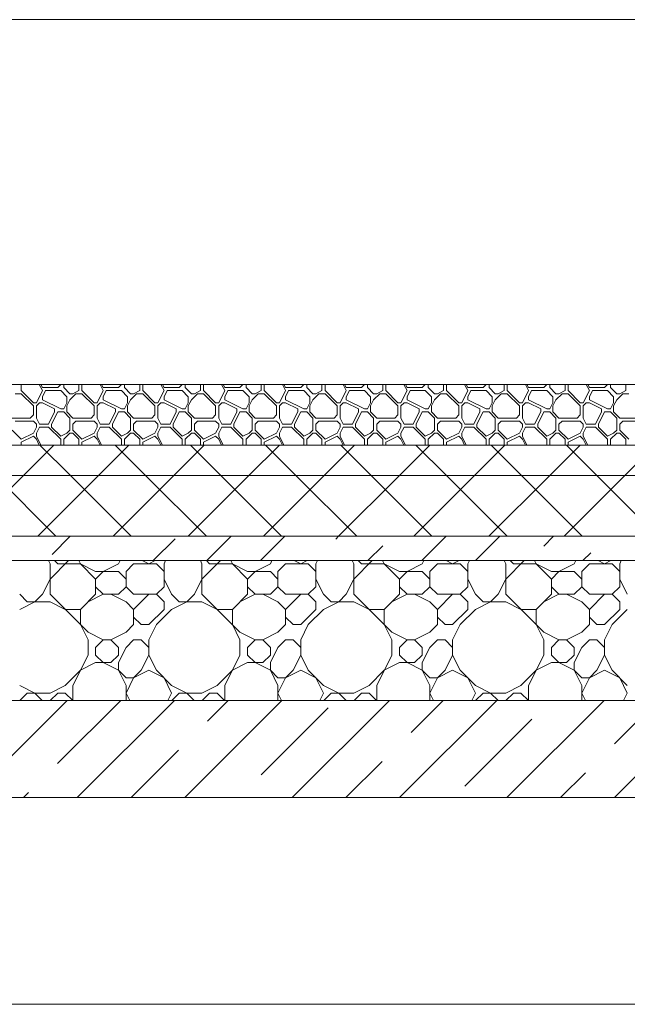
# Model space of a CAD drawing. Header units: millimetres. Extents: x 53645 to 137188, y 78097 to 135542.
# Tile 110 of 256: x 71644 to 72644, y 109260 to 110880. Entities that reach past the tile are written whole.
import ezdxf

# ---------------------------------------------------------------- set-up
doc = ezdxf.new("R2010")
doc.units = ezdxf.units.MM
for name, color, linetype, lineweight in [('hatch', 7, 'Continuous', 5), ('mark', 4, 'Continuous', 15), ('Wall2', 40, 'Continuous', 5)]:
    doc.layers.add(name, color=color, linetype=linetype, lineweight=lineweight)

msp = doc.modelspace()

# ---------------------------------------------------------------- linework, layer by layer
at = {"layer": 'hatch', "color": 251, "ltscale": 100}
for points in [[(71647, 110269.6), (71647, 110280)], [(71682, 110269.6), (71676.8, 110280)], [(71682, 110274.6), (71679.3, 110280)], [(71682, 110274.6), (71707, 110274.6)], [(71707, 110274.6), (71712, 110279.6)], [(71712, 110279.6), (71712, 110280)], [(71717, 110274.6), (71717, 110280)], [(71727, 110264.6), (71717, 110274.6)], [(71742, 110269.6), (71742, 110280)], [(71747, 110269.6), (71747, 110280)], [(71782, 110269.6), (71776.8, 110280)], [(71782, 110274.6), (71779.3, 110280)], [(71782, 110274.6), (71807, 110274.6)], [(71807, 110274.6), (71812, 110279.6)], [(71812, 110279.6), (71812, 110280)], [(71817, 110274.6), (71817, 110280)], [(71827, 110264.6), (71817, 110274.6)], [(71842, 110269.6), (71842, 110280)], [(71847, 110269.6), (71847, 110280)], [(71882, 110269.6), (71876.8, 110280)], [(71882, 110274.6), (71879.3, 110280)], [(71882, 110274.6), (71907, 110274.6)], [(71907, 110274.6), (71912, 110279.6)], [(71912, 110279.6), (71912, 110280)], [(71917, 110274.6), (71917, 110280)], [(71927, 110264.6), (71917, 110274.6)], [(71942, 110269.6), (71942, 110280)], [(71947, 110269.6), (71947, 110280)], [(71982, 110269.6), (71976.8, 110280)], [(71982, 110274.6), (71979.3, 110280)], [(71982, 110274.6), (72007, 110274.6)], [(72007, 110274.6), (72012, 110279.6)], [(72012, 110279.6), (72012, 110280)], [(72017, 110274.6), (72017, 110280)], [(72027, 110264.6), (72017, 110274.6)], [(72042, 110269.6), (72042, 110280)], [(72047, 110269.6), (72047, 110280)], [(72082, 110269.6), (72076.8, 110280)], [(72082, 110274.6), (72079.3, 110280)], [(72082, 110274.6), (72107, 110274.6)], [(72107, 110274.6), (72112, 110279.6)], [(72112, 110279.6), (72112, 110280)], [(72117, 110274.6), (72117, 110280)], [(72127, 110264.6), (72117, 110274.6)], [(72142, 110269.6), (72142, 110280)], [(72147, 110269.6), (72147, 110280)], [(72182, 110269.6), (72176.8, 110280)], [(72182, 110274.6), (72179.3, 110280)], [(72182, 110274.6), (72207, 110274.6)], [(72207, 110274.6), (72212, 110279.6)], [(72212, 110279.6), (72212, 110280)], [(72217, 110274.6), (72217, 110280)], [(72227, 110264.6), (72217, 110274.6)], [(72242, 110269.6), (72242, 110280)], [(72247, 110269.6), (72247, 110280)], [(72282, 110269.6), (72276.8, 110280)], [(72282, 110274.6), (72279.3, 110280)], [(72282, 110274.6), (72307, 110274.6)], [(72307, 110274.6), (72312, 110279.6)], [(72312, 110279.6), (72312, 110280)], [(72317, 110274.6), (72317, 110280)], [(72327, 110264.6), (72317, 110274.6)], [(72342, 110269.6), (72342, 110280)], [(72347, 110269.6), (72347, 110280)], [(72382, 110269.6), (72376.8, 110280)], [(72382, 110274.6), (72379.3, 110280)], [(72382, 110274.6), (72407, 110274.6)], [(72407, 110274.6), (72412, 110279.6)], [(72412, 110279.6), (72412, 110280)], [(72417, 110274.6), (72417, 110280)], [(72427, 110264.6), (72417, 110274.6)], [(72442, 110269.6), (72442, 110280)], [(72447, 110269.6), (72447, 110280)], [(72482, 110269.6), (72476.8, 110280)], [(72482, 110274.6), (72479.3, 110280)], [(72482, 110274.6), (72507, 110274.6)], [(72507, 110274.6), (72512, 110279.6)], [(72512, 110279.6), (72512, 110280)], [(72517, 110274.6), (72517, 110280)], [(72527, 110264.6), (72517, 110274.6)], [(72542, 110269.6), (72542, 110280)], [(72547, 110269.6), (72547, 110280)], [(72582, 110269.6), (72576.8, 110280)], [(72582, 110274.6), (72579.3, 110280)], [(72582, 110274.6), (72607, 110274.6)], [(72607, 110274.6), (72612, 110279.6)], [(72612, 110279.6), (72612, 110280)], [(72617, 110274.6), (72617, 110280)], [(72627, 110264.6), (72617, 110274.6)], [(72642, 110269.6), (72642, 110280)], [(71637, 110264.6), (71647, 110264.6)], [(71667, 110249.6), (71647, 110269.6)], [(71667, 110244.6), (71647, 110264.6)], [(71672, 110249.6), (71682, 110269.6)], [(71682, 110259.6), (71687, 110269.6)], [(71682, 110254.6), (71682, 110259.6)], [(71687, 110269.6), (71712, 110269.6)], [(71722, 110259.6), (71712, 110269.6)], [(71722, 110249.6), (71722, 110259.6)], [(71727, 110264.6), (71732, 110264.6)], [(71727, 110254.6), (71737, 110264.6)], [(71732, 110264.6), (71742, 110269.6)], [(71737, 110264.6), (71747, 110264.6)], [(71767, 110249.6), (71747, 110269.6)], [(71767, 110244.6), (71747, 110264.6)], [(71772, 110249.6), (71782, 110269.6)], [(71782, 110259.6), (71787, 110269.6)], [(71782, 110254.6), (71782, 110259.6)], [(71787, 110269.6), (71812, 110269.6)], [(71822, 110259.6), (71812, 110269.6)], [(71822, 110249.6), (71822, 110259.6)], [(71827, 110264.6), (71832, 110264.6)], [(71827, 110254.6), (71837, 110264.6)], [(71832, 110264.6), (71842, 110269.6)], [(71837, 110264.6), (71847, 110264.6)], [(71867, 110249.6), (71847, 110269.6)], [(71867, 110244.6), (71847, 110264.6)], [(71872, 110249.6), (71882, 110269.6)], [(71882, 110259.6), (71887, 110269.6)], [(71882, 110254.6), (71882, 110259.6)], [(71887, 110269.6), (71912, 110269.6)], [(71922, 110259.6), (71912, 110269.6)], [(71922, 110249.6), (71922, 110259.6)], [(71927, 110264.6), (71932, 110264.6)], [(71927, 110254.6), (71937, 110264.6)], [(71932, 110264.6), (71942, 110269.6)], [(71937, 110264.6), (71947, 110264.6)], [(71967, 110249.6), (71947, 110269.6)], [(71967, 110244.6), (71947, 110264.6)], [(71972, 110249.6), (71982, 110269.6)], [(71982, 110259.6), (71987, 110269.6)], [(71982, 110254.6), (71982, 110259.6)], [(71987, 110269.6), (72012, 110269.6)], [(72022, 110259.6), (72012, 110269.6)], [(72022, 110249.6), (72022, 110259.6)], [(72027, 110264.6), (72032, 110264.6)], [(72027, 110254.6), (72037, 110264.6)], [(72032, 110264.6), (72042, 110269.6)], [(72037, 110264.6), (72047, 110264.6)], [(72067, 110249.6), (72047, 110269.6)], [(72067, 110244.6), (72047, 110264.6)], [(72072, 110249.6), (72082, 110269.6)], [(72082, 110259.6), (72087, 110269.6)], [(72082, 110254.6), (72082, 110259.6)], [(72087, 110269.6), (72112, 110269.6)], [(72122, 110259.6), (72112, 110269.6)], [(72122, 110249.6), (72122, 110259.6)], [(72127, 110264.6), (72132, 110264.6)], [(72127, 110254.6), (72137, 110264.6)], [(72132, 110264.6), (72142, 110269.6)], [(72137, 110264.6), (72147, 110264.6)], [(72167, 110249.6), (72147, 110269.6)], [(72167, 110244.6), (72147, 110264.6)], [(72172, 110249.6), (72182, 110269.6)], [(72182, 110259.6), (72187, 110269.6)], [(72182, 110254.6), (72182, 110259.6)], [(72187, 110269.6), (72212, 110269.6)], [(72222, 110259.6), (72212, 110269.6)], [(72222, 110249.6), (72222, 110259.6)], [(72227, 110264.6), (72232, 110264.6)], [(72227, 110254.6), (72237, 110264.6)], [(72232, 110264.6), (72242, 110269.6)], [(72237, 110264.6), (72247, 110264.6)], [(72267, 110249.6), (72247, 110269.6)], [(72267, 110244.6), (72247, 110264.6)], [(72272, 110249.6), (72282, 110269.6)], [(72282, 110259.6), (72287, 110269.6)], [(72282, 110254.6), (72282, 110259.6)], [(72287, 110269.6), (72312, 110269.6)], [(72322, 110259.6), (72312, 110269.6)], [(72322, 110249.6), (72322, 110259.6)], [(72327, 110264.6), (72332, 110264.6)], [(72327, 110254.6), (72337, 110264.6)], [(72332, 110264.6), (72342, 110269.6)], [(72337, 110264.6), (72347, 110264.6)], [(72367, 110249.6), (72347, 110269.6)], [(72367, 110244.6), (72347, 110264.6)], [(72372, 110249.6), (72382, 110269.6)], [(72382, 110259.6), (72387, 110269.6)], [(72382, 110254.6), (72382, 110259.6)], [(72387, 110269.6), (72412, 110269.6)], [(72422, 110259.6), (72412, 110269.6)], [(72422, 110249.6), (72422, 110259.6)], [(72427, 110264.6), (72432, 110264.6)], [(72427, 110254.6), (72437, 110264.6)], [(72432, 110264.6), (72442, 110269.6)], [(72437, 110264.6), (72447, 110264.6)], [(72467, 110249.6), (72447, 110269.6)], [(72467, 110244.6), (72447, 110264.6)], [(72472, 110249.6), (72482, 110269.6)], [(72482, 110259.6), (72487, 110269.6)], [(72482, 110254.6), (72482, 110259.6)], [(72487, 110269.6), (72512, 110269.6)], [(72522, 110259.6), (72512, 110269.6)], [(72522, 110249.6), (72522, 110259.6)], [(72527, 110264.6), (72532, 110264.6)], [(72527, 110254.6), (72537, 110264.6)], [(72532, 110264.6), (72542, 110269.6)], [(72537, 110264.6), (72547, 110264.6)], [(72567, 110249.6), (72547, 110269.6)], [(72567, 110244.6), (72547, 110264.6)], [(72572, 110249.6), (72582, 110269.6)], [(72582, 110259.6), (72587, 110269.6)], [(72582, 110254.6), (72582, 110259.6)], [(72587, 110269.6), (72612, 110269.6)], [(72622, 110259.6), (72612, 110269.6)], [(72622, 110249.6), (72622, 110259.6)], [(72627, 110264.6), (72632, 110264.6)], [(72627, 110254.6), (72637, 110264.6)], [(72632, 110264.6), (72642, 110269.6)], [(72637, 110264.6), (72647, 110264.6)], [(71667, 110249.6), (71672, 110249.6)], [(71667, 110229.6), (71667, 110244.6)], [(71672, 110244.6), (71677, 110249.6)], [(71672, 110224.6), (71672, 110244.6)], [(71677, 110249.6), (71682, 110249.6)], [(71712, 110239.6), (71682, 110254.6)], [(71702, 110239.6), (71682, 110249.6)], [(71717, 110239.6), (71722, 110249.6)], [(71717, 110239.6), (71722, 110249.6)], [(71722, 110244.6), (71727, 110254.6)], [(71722, 110234.6), (71722, 110244.6)], [(71767, 110249.6), (71772, 110249.6)], [(71767, 110229.6), (71767, 110244.6)], [(71772, 110244.6), (71777, 110249.6)], [(71772, 110224.6), (71772, 110244.6)], [(71777, 110249.6), (71782, 110249.6)], [(71812, 110239.6), (71782, 110254.6)], [(71802, 110239.6), (71782, 110249.6)], [(71817, 110239.6), (71822, 110249.6)], [(71817, 110239.6), (71822, 110249.6)], [(71822, 110244.6), (71827, 110254.6)], [(71822, 110234.6), (71822, 110244.6)], [(71867, 110249.6), (71872, 110249.6)], [(71867, 110229.6), (71867, 110244.6)], [(71872, 110244.6), (71877, 110249.6)], [(71872, 110224.6), (71872, 110244.6)], [(71877, 110249.6), (71882, 110249.6)], [(71912, 110239.6), (71882, 110254.6)], [(71902, 110239.6), (71882, 110249.6)], [(71917, 110239.6), (71922, 110249.6)], [(71917, 110239.6), (71922, 110249.6)], [(71922, 110244.6), (71927, 110254.6)], [(71922, 110234.6), (71922, 110244.6)], [(71967, 110249.6), (71972, 110249.6)], [(71967, 110229.6), (71967, 110244.6)], [(71972, 110244.6), (71977, 110249.6)], [(71972, 110224.6), (71972, 110244.6)], [(71977, 110249.6), (71982, 110249.6)], [(72012, 110239.6), (71982, 110254.6)], [(72002, 110239.6), (71982, 110249.6)], [(72017, 110239.6), (72022, 110249.6)], [(72017, 110239.6), (72022, 110249.6)], [(72022, 110244.6), (72027, 110254.6)], [(72022, 110234.6), (72022, 110244.6)], [(72067, 110249.6), (72072, 110249.6)], [(72067, 110229.6), (72067, 110244.6)], [(72072, 110244.6), (72077, 110249.6)], [(72072, 110224.6), (72072, 110244.6)], [(72077, 110249.6), (72082, 110249.6)], [(72112, 110239.6), (72082, 110254.6)], [(72102, 110239.6), (72082, 110249.6)], [(72117, 110239.6), (72122, 110249.6)], [(72117, 110239.6), (72122, 110249.6)], [(72122, 110244.6), (72127, 110254.6)], [(72122, 110234.6), (72122, 110244.6)], [(72167, 110249.6), (72172, 110249.6)], [(72167, 110229.6), (72167, 110244.6)], [(72172, 110244.6), (72177, 110249.6)], [(72172, 110224.6), (72172, 110244.6)], [(72177, 110249.6), (72182, 110249.6)], [(72212, 110239.6), (72182, 110254.6)], [(72202, 110239.6), (72182, 110249.6)], [(72217, 110239.6), (72222, 110249.6)], [(72217, 110239.6), (72222, 110249.6)], [(72222, 110244.6), (72227, 110254.6)], [(72222, 110234.6), (72222, 110244.6)], [(72267, 110249.6), (72272, 110249.6)], [(72267, 110229.6), (72267, 110244.6)], [(72272, 110244.6), (72277, 110249.6)], [(72272, 110224.6), (72272, 110244.6)], [(72277, 110249.6), (72282, 110249.6)], [(72312, 110239.6), (72282, 110254.6)], [(72302, 110239.6), (72282, 110249.6)], [(72317, 110239.6), (72322, 110249.6)], [(72317, 110239.6), (72322, 110249.6)], [(72322, 110244.6), (72327, 110254.6)], [(72322, 110234.6), (72322, 110244.6)], [(72367, 110249.6), (72372, 110249.6)], [(72367, 110229.6), (72367, 110244.6)], [(72372, 110244.6), (72377, 110249.6)], [(72372, 110224.6), (72372, 110244.6)], [(72377, 110249.6), (72382, 110249.6)], [(72412, 110239.6), (72382, 110254.6)], [(72402, 110239.6), (72382, 110249.6)], [(72417, 110239.6), (72422, 110249.6)], [(72417, 110239.6), (72422, 110249.6)], [(72422, 110244.6), (72427, 110254.6)], [(72422, 110234.6), (72422, 110244.6)], [(72467, 110249.6), (72472, 110249.6)], [(72467, 110229.6), (72467, 110244.6)], [(72472, 110244.6), (72477, 110249.6)], [(72472, 110224.6), (72472, 110244.6)], [(72477, 110249.6), (72482, 110249.6)], [(72512, 110239.6), (72482, 110254.6)], [(72502, 110239.6), (72482, 110249.6)], [(72517, 110239.6), (72522, 110249.6)], [(72517, 110239.6), (72522, 110249.6)], [(72522, 110244.6), (72527, 110254.6)], [(72522, 110234.6), (72522, 110244.6)], [(72567, 110249.6), (72572, 110249.6)], [(72567, 110229.6), (72567, 110244.6)], [(72572, 110244.6), (72577, 110249.6)], [(72572, 110224.6), (72572, 110244.6)], [(72577, 110249.6), (72582, 110249.6)], [(72612, 110239.6), (72582, 110254.6)], [(72602, 110239.6), (72582, 110249.6)], [(72617, 110239.6), (72622, 110249.6)], [(72617, 110239.6), (72622, 110249.6)], [(72622, 110244.6), (72627, 110254.6)], [(72622, 110234.6), (72622, 110244.6)], [(71662, 110224.6), (71667, 110229.6)], [(71692, 110214.6), (71702, 110234.6)], [(71697, 110214.6), (71707, 110234.6)], [(71702, 110234.6), (71702, 110239.6)], [(71707, 110234.6), (71717, 110234.6)], [(71712, 110239.6), (71717, 110239.6)], [(71727, 110224.6), (71717, 110234.6)], [(71732, 110224.6), (71722, 110234.6)], [(71762, 110224.6), (71767, 110229.6)], [(71792, 110214.6), (71802, 110234.6)], [(71797, 110214.6), (71807, 110234.6)], [(71802, 110234.6), (71802, 110239.6)], [(71807, 110234.6), (71817, 110234.6)], [(71812, 110239.6), (71817, 110239.6)], [(71827, 110224.6), (71817, 110234.6)], [(71832, 110224.6), (71822, 110234.6)], [(71862, 110224.6), (71867, 110229.6)], [(71892, 110214.6), (71902, 110234.6)], [(71897, 110214.6), (71907, 110234.6)], [(71902, 110234.6), (71902, 110239.6)], [(71907, 110234.6), (71917, 110234.6)], [(71912, 110239.6), (71917, 110239.6)], [(71927, 110224.6), (71917, 110234.6)], [(71932, 110224.6), (71922, 110234.6)], [(71962, 110224.6), (71967, 110229.6)], [(71992, 110214.6), (72002, 110234.6)], [(71997, 110214.6), (72007, 110234.6)], [(72002, 110234.6), (72002, 110239.6)], [(72007, 110234.6), (72017, 110234.6)], [(72012, 110239.6), (72017, 110239.6)], [(72027, 110224.6), (72017, 110234.6)], [(72032, 110224.6), (72022, 110234.6)], [(72062, 110224.6), (72067, 110229.6)], [(72092, 110214.6), (72102, 110234.6)], [(72097, 110214.6), (72107, 110234.6)], [(72102, 110234.6), (72102, 110239.6)], [(72107, 110234.6), (72117, 110234.6)], [(72112, 110239.6), (72117, 110239.6)], [(72127, 110224.6), (72117, 110234.6)], [(72132, 110224.6), (72122, 110234.6)], [(72162, 110224.6), (72167, 110229.6)], [(72192, 110214.6), (72202, 110234.6)], [(72197, 110214.6), (72207, 110234.6)], [(72202, 110234.6), (72202, 110239.6)], [(72207, 110234.6), (72217, 110234.6)], [(72212, 110239.6), (72217, 110239.6)], [(72227, 110224.6), (72217, 110234.6)], [(72232, 110224.6), (72222, 110234.6)], [(72262, 110224.6), (72267, 110229.6)], [(72292, 110214.6), (72302, 110234.6)], [(72297, 110214.6), (72307, 110234.6)], [(72302, 110234.6), (72302, 110239.6)], [(72307, 110234.6), (72317, 110234.6)], [(72312, 110239.6), (72317, 110239.6)], [(72327, 110224.6), (72317, 110234.6)], [(72332, 110224.6), (72322, 110234.6)], [(72362, 110224.6), (72367, 110229.6)], [(72392, 110214.6), (72402, 110234.6)], [(72397, 110214.6), (72407, 110234.6)], [(72402, 110234.6), (72402, 110239.6)], [(72407, 110234.6), (72417, 110234.6)], [(72412, 110239.6), (72417, 110239.6)], [(72427, 110224.6), (72417, 110234.6)], [(72432, 110224.6), (72422, 110234.6)], [(72462, 110224.6), (72467, 110229.6)], [(72492, 110214.6), (72502, 110234.6)], [(72497, 110214.6), (72507, 110234.6)], [(72502, 110234.6), (72502, 110239.6)], [(72507, 110234.6), (72517, 110234.6)], [(72512, 110239.6), (72517, 110239.6)], [(72527, 110224.6), (72517, 110234.6)], [(72532, 110224.6), (72522, 110234.6)], [(72562, 110224.6), (72567, 110229.6)], [(72592, 110214.6), (72602, 110234.6)], [(72597, 110214.6), (72607, 110234.6)], [(72602, 110234.6), (72602, 110239.6)], [(72607, 110234.6), (72617, 110234.6)], [(72612, 110239.6), (72617, 110239.6)], [(72627, 110224.6), (72617, 110234.6)], [(72632, 110224.6), (72622, 110234.6)], [(71632, 110224.6), (71662, 110224.6)], [(71637, 110219.6), (71667, 110219.6)], [(71672, 110214.6), (71667, 110219.6)], [(71667, 110199.6), (71672, 110209.6)], [(71677, 110214.6), (71672, 110224.6)], [(71672, 110209.6), (71672, 110214.6)], [(71672, 110199.6), (71677, 110209.6)], [(71677, 110214.6), (71692, 110214.6)], [(71677, 110209.6), (71692, 110209.6)], [(71712, 110189.6), (71692, 110209.6)], [(71697, 110209.6), (71697, 110214.6)], [(71712, 110194.6), (71697, 110209.6)], [(71727, 110204.6), (71727, 110224.6)], [(71732, 110224.6), (71762, 110224.6)], [(71732, 110214.6), (71737, 110219.6)], [(71732, 110204.6), (71732, 110214.6)], [(71737, 110219.6), (71767, 110219.6)], [(71772, 110214.6), (71767, 110219.6)], [(71767, 110199.6), (71772, 110209.6)], [(71777, 110214.6), (71772, 110224.6)], [(71772, 110209.6), (71772, 110214.6)], [(71772, 110199.6), (71777, 110209.6)], [(71777, 110214.6), (71792, 110214.6)], [(71777, 110209.6), (71792, 110209.6)], [(71812, 110189.6), (71792, 110209.6)], [(71797, 110209.6), (71797, 110214.6)], [(71812, 110194.6), (71797, 110209.6)], [(71827, 110204.6), (71827, 110224.6)], [(71832, 110224.6), (71862, 110224.6)], [(71832, 110214.6), (71837, 110219.6)], [(71832, 110204.6), (71832, 110214.6)], [(71837, 110219.6), (71867, 110219.6)], [(71872, 110214.6), (71867, 110219.6)], [(71867, 110199.6), (71872, 110209.6)], [(71877, 110214.6), (71872, 110224.6)], [(71872, 110209.6), (71872, 110214.6)], [(71872, 110199.6), (71877, 110209.6)], [(71877, 110214.6), (71892, 110214.6)], [(71877, 110209.6), (71892, 110209.6)], [(71912, 110189.6), (71892, 110209.6)], [(71897, 110209.6), (71897, 110214.6)], [(71912, 110194.6), (71897, 110209.6)], [(71927, 110204.6), (71927, 110224.6)], [(71932, 110224.6), (71962, 110224.6)], [(71932, 110214.6), (71937, 110219.6)], [(71932, 110204.6), (71932, 110214.6)], [(71937, 110219.6), (71967, 110219.6)], [(71972, 110214.6), (71967, 110219.6)], [(71967, 110199.6), (71972, 110209.6)], [(71977, 110214.6), (71972, 110224.6)], [(71972, 110209.6), (71972, 110214.6)], [(71972, 110199.6), (71977, 110209.6)], [(71977, 110214.6), (71992, 110214.6)], [(71977, 110209.6), (71992, 110209.6)], [(72012, 110189.6), (71992, 110209.6)], [(71997, 110209.6), (71997, 110214.6)], [(72012, 110194.6), (71997, 110209.6)], [(72027, 110204.6), (72027, 110224.6)], [(72032, 110224.6), (72062, 110224.6)], [(72032, 110214.6), (72037, 110219.6)], [(72032, 110204.6), (72032, 110214.6)], [(72037, 110219.6), (72067, 110219.6)], [(72072, 110214.6), (72067, 110219.6)], [(72067, 110199.6), (72072, 110209.6)], [(72077, 110214.6), (72072, 110224.6)], [(72072, 110209.6), (72072, 110214.6)], [(72072, 110199.6), (72077, 110209.6)], [(72077, 110214.6), (72092, 110214.6)], [(72077, 110209.6), (72092, 110209.6)], [(72112, 110189.6), (72092, 110209.6)], [(72097, 110209.6), (72097, 110214.6)], [(72112, 110194.6), (72097, 110209.6)], [(72127, 110204.6), (72127, 110224.6)], [(72132, 110224.6), (72162, 110224.6)], [(72132, 110214.6), (72137, 110219.6)], [(72132, 110204.6), (72132, 110214.6)], [(72137, 110219.6), (72167, 110219.6)], [(72172, 110214.6), (72167, 110219.6)], [(72167, 110199.6), (72172, 110209.6)], [(72177, 110214.6), (72172, 110224.6)], [(72172, 110209.6), (72172, 110214.6)], [(72172, 110199.6), (72177, 110209.6)], [(72177, 110214.6), (72192, 110214.6)], [(72177, 110209.6), (72192, 110209.6)], [(72212, 110189.6), (72192, 110209.6)], [(72197, 110209.6), (72197, 110214.6)], [(72212, 110194.6), (72197, 110209.6)], [(72227, 110204.6), (72227, 110224.6)], [(72232, 110224.6), (72262, 110224.6)], [(72232, 110214.6), (72237, 110219.6)], [(72232, 110204.6), (72232, 110214.6)], [(72237, 110219.6), (72267, 110219.6)], [(72272, 110214.6), (72267, 110219.6)], [(72267, 110199.6), (72272, 110209.6)], [(72277, 110214.6), (72272, 110224.6)], [(72272, 110209.6), (72272, 110214.6)], [(72272, 110199.6), (72277, 110209.6)], [(72277, 110214.6), (72292, 110214.6)], [(72277, 110209.6), (72292, 110209.6)], [(72312, 110189.6), (72292, 110209.6)], [(72297, 110209.6), (72297, 110214.6)], [(72312, 110194.6), (72297, 110209.6)], [(72327, 110204.6), (72327, 110224.6)], [(72332, 110224.6), (72362, 110224.6)], [(72332, 110214.6), (72337, 110219.6)], [(72332, 110204.6), (72332, 110214.6)], [(72337, 110219.6), (72367, 110219.6)], [(72372, 110214.6), (72367, 110219.6)], [(72367, 110199.6), (72372, 110209.6)], [(72377, 110214.6), (72372, 110224.6)], [(72372, 110209.6), (72372, 110214.6)], [(72372, 110199.6), (72377, 110209.6)], [(72377, 110214.6), (72392, 110214.6)], [(72377, 110209.6), (72392, 110209.6)], [(72412, 110189.6), (72392, 110209.6)], [(72397, 110209.6), (72397, 110214.6)], [(72412, 110194.6), (72397, 110209.6)], [(72427, 110204.6), (72427, 110224.6)], [(72432, 110224.6), (72462, 110224.6)], [(72432, 110214.6), (72437, 110219.6)], [(72432, 110204.6), (72432, 110214.6)], [(72437, 110219.6), (72467, 110219.6)], [(72472, 110214.6), (72467, 110219.6)], [(72467, 110199.6), (72472, 110209.6)], [(72477, 110214.6), (72472, 110224.6)], [(72472, 110209.6), (72472, 110214.6)], [(72472, 110199.6), (72477, 110209.6)], [(72477, 110214.6), (72492, 110214.6)], [(72477, 110209.6), (72492, 110209.6)], [(72512, 110189.6), (72492, 110209.6)], [(72497, 110209.6), (72497, 110214.6)], [(72512, 110194.6), (72497, 110209.6)], [(72527, 110204.6), (72527, 110224.6)], [(72532, 110224.6), (72562, 110224.6)], [(72532, 110214.6), (72537, 110219.6)], [(72532, 110204.6), (72532, 110214.6)], [(72537, 110219.6), (72567, 110219.6)], [(72572, 110214.6), (72567, 110219.6)], [(72567, 110199.6), (72572, 110209.6)], [(72577, 110214.6), (72572, 110224.6)], [(72572, 110209.6), (72572, 110214.6)], [(72572, 110199.6), (72577, 110209.6)], [(72577, 110214.6), (72592, 110214.6)], [(72577, 110209.6), (72592, 110209.6)], [(72612, 110189.6), (72592, 110209.6)], [(72597, 110209.6), (72597, 110214.6)], [(72612, 110194.6), (72597, 110209.6)], [(72627, 110204.6), (72627, 110224.6)], [(72632, 110224.6), (72662, 110224.6)], [(72632, 110214.6), (72637, 110219.6)], [(72632, 110204.6), (72632, 110214.6)], [(72637, 110219.6), (72667, 110219.6)], [(71647, 110189.6), (71632, 110204.6)], [(71647, 110189.6), (71667, 110199.6)], [(71647, 110184.6), (71667, 110194.6)], [(71672, 110189.6), (71667, 110194.6)], [(71672, 110194.6), (71672, 110199.6)], [(71679.3, 110180), (71672, 110194.6)], [(71712, 110194.6), (71722, 110199.6)], [(71717, 110189.6), (71727, 110199.6)], [(71722, 110199.6), (71727, 110204.6)], [(71727, 110199.6), (71732, 110199.6)], [(71747, 110189.6), (71732, 110204.6)], [(71742, 110189.6), (71732, 110199.6)], [(71747, 110189.6), (71767, 110199.6)], [(71747, 110184.6), (71767, 110194.6)], [(71772, 110189.6), (71767, 110194.6)], [(71772, 110194.6), (71772, 110199.6)], [(71779.3, 110180), (71772, 110194.6)], [(71812, 110194.6), (71822, 110199.6)], [(71817, 110189.6), (71827, 110199.6)], [(71822, 110199.6), (71827, 110204.6)], [(71827, 110199.6), (71832, 110199.6)], [(71847, 110189.6), (71832, 110204.6)], [(71842, 110189.6), (71832, 110199.6)], [(71847, 110189.6), (71867, 110199.6)], [(71847, 110184.6), (71867, 110194.6)], [(71872, 110189.6), (71867, 110194.6)], [(71872, 110194.6), (71872, 110199.6)], [(71879.3, 110180), (71872, 110194.6)], [(71912, 110194.6), (71922, 110199.6)], [(71917, 110189.6), (71927, 110199.6)], [(71922, 110199.6), (71927, 110204.6)], [(71927, 110199.6), (71932, 110199.6)], [(71947, 110189.6), (71932, 110204.6)], [(71942, 110189.6), (71932, 110199.6)], [(71947, 110189.6), (71967, 110199.6)], [(71947, 110184.6), (71967, 110194.6)], [(71972, 110189.6), (71967, 110194.6)], [(71972, 110194.6), (71972, 110199.6)], [(71979.3, 110180), (71972, 110194.6)], [(72012, 110194.6), (72022, 110199.6)], [(72017, 110189.6), (72027, 110199.6)], [(72022, 110199.6), (72027, 110204.6)], [(72027, 110199.6), (72032, 110199.6)], [(72047, 110189.6), (72032, 110204.6)], [(72042, 110189.6), (72032, 110199.6)], [(72047, 110189.6), (72067, 110199.6)], [(72047, 110184.6), (72067, 110194.6)], [(72072, 110189.6), (72067, 110194.6)], [(72072, 110194.6), (72072, 110199.6)], [(72079.3, 110180), (72072, 110194.6)], [(72112, 110194.6), (72122, 110199.6)], [(72117, 110189.6), (72127, 110199.6)], [(72122, 110199.6), (72127, 110204.6)], [(72127, 110199.6), (72132, 110199.6)], [(72147, 110189.6), (72132, 110204.6)], [(72142, 110189.6), (72132, 110199.6)], [(72147, 110189.6), (72167, 110199.6)], [(72147, 110184.6), (72167, 110194.6)], [(72172, 110189.6), (72167, 110194.6)], [(72172, 110194.6), (72172, 110199.6)], [(72179.3, 110180), (72172, 110194.6)], [(72212, 110194.6), (72222, 110199.6)], [(72217, 110189.6), (72227, 110199.6)], [(72222, 110199.6), (72227, 110204.6)], [(72227, 110199.6), (72232, 110199.6)], [(72247, 110189.6), (72232, 110204.6)], [(72242, 110189.6), (72232, 110199.6)], [(72247, 110189.6), (72267, 110199.6)], [(72247, 110184.6), (72267, 110194.6)], [(72272, 110189.6), (72267, 110194.6)], [(72272, 110194.6), (72272, 110199.6)], [(72279.3, 110180), (72272, 110194.6)], [(72312, 110194.6), (72322, 110199.6)], [(72317, 110189.6), (72327, 110199.6)], [(72322, 110199.6), (72327, 110204.6)], [(72327, 110199.6), (72332, 110199.6)], [(72347, 110189.6), (72332, 110204.6)], [(72342, 110189.6), (72332, 110199.6)], [(72347, 110189.6), (72367, 110199.6)], [(72347, 110184.6), (72367, 110194.6)], [(72372, 110189.6), (72367, 110194.6)], [(72372, 110194.6), (72372, 110199.6)], [(72379.3, 110180), (72372, 110194.6)], [(72412, 110194.6), (72422, 110199.6)], [(72417, 110189.6), (72427, 110199.6)], [(72422, 110199.6), (72427, 110204.6)], [(72427, 110199.6), (72432, 110199.6)], [(72447, 110189.6), (72432, 110204.6)], [(72442, 110189.6), (72432, 110199.6)], [(72447, 110189.6), (72467, 110199.6)], [(72447, 110184.6), (72467, 110194.6)], [(72472, 110189.6), (72467, 110194.6)], [(72472, 110194.6), (72472, 110199.6)], [(72479.3, 110180), (72472, 110194.6)], [(72512, 110194.6), (72522, 110199.6)], [(72517, 110189.6), (72527, 110199.6)], [(72522, 110199.6), (72527, 110204.6)], [(72527, 110199.6), (72532, 110199.6)], [(72547, 110189.6), (72532, 110204.6)], [(72542, 110189.6), (72532, 110199.6)], [(72547, 110189.6), (72567, 110199.6)], [(72547, 110184.6), (72567, 110194.6)], [(72572, 110189.6), (72567, 110194.6)], [(72572, 110194.6), (72572, 110199.6)], [(72579.3, 110180), (72572, 110194.6)], [(72612, 110194.6), (72622, 110199.6)], [(72617, 110189.6), (72627, 110199.6)], [(72622, 110199.6), (72627, 110204.6)], [(72627, 110199.6), (72632, 110199.6)], [(72647, 110189.6), (72632, 110204.6)], [(72642, 110189.6), (72632, 110199.6)], [(74636.5, 110180), (61406.4, 110180)], [(61406.4, 110180), (74636.5, 110180)], [(71647, 110180), (71647, 110184.6)], [(71650.6, 110130), (71700.6, 110180)], [(71676.8, 110180), (71672, 110189.6)], [(71727.9, 110130), (71677.9, 110180)], [(71712, 110180), (71712, 110189.6)], [(71717, 110180), (71717, 110189.6)], [(71742, 110180), (71742, 110189.6)], [(71747, 110180), (71747, 110184.6)], [(71776.8, 110180), (71772, 110189.6)], [(71774.3, 110130), (71824.3, 110180)], [(71851.7, 110130), (71801.7, 110180)], [(71812, 110180), (71812, 110189.6)], [(71817, 110180), (71817, 110189.6)], [(71842, 110180), (71842, 110189.6)], [(71847, 110180), (71847, 110184.6)], [(71876.8, 110180), (71872, 110189.6)], [(71898.1, 110130), (71948.1, 110180)], [(71912, 110180), (71912, 110189.6)], [(71917, 110180), (71917, 110189.6)], [(71975.4, 110130), (71925.4, 110180)], [(71942, 110180), (71942, 110189.6)], [(71947, 110180), (71947, 110184.6)], [(71976.8, 110180), (71972, 110189.6)], [(72012, 110180), (72012, 110189.6)], [(72017, 110180), (72017, 110189.6)], [(72021.8, 110130), (72071.8, 110180)], [(72042, 110180), (72042, 110189.6)], [(72047, 110180), (72047, 110184.6)], [(72099.2, 110130), (72049.2, 110180)], [(72076.8, 110180), (72072, 110189.6)], [(72112, 110180), (72112, 110189.6)], [(72117, 110180), (72117, 110189.6)], [(72142, 110180), (72142, 110189.6)], [(72145.6, 110130), (72195.6, 110180)], [(72147, 110180), (72147, 110184.6)], [(72176.8, 110180), (72172, 110189.6)], [(72222.9, 110130), (72172.9, 110180)], [(72212, 110180), (72212, 110189.6)], [(72217, 110180), (72217, 110189.6)], [(72242, 110180), (72242, 110189.6)], [(72247, 110180), (72247, 110184.6)], [(72269.3, 110130), (72319.3, 110180)], [(72276.8, 110180), (72272, 110189.6)], [(72346.7, 110130), (72296.7, 110180)], [(72312, 110180), (72312, 110189.6)], [(72317, 110180), (72317, 110189.6)], [(72342, 110180), (72342, 110189.6)], [(72347, 110180), (72347, 110184.6)], [(72376.8, 110180), (72372, 110189.6)], [(72393, 110130), (72443, 110180)], [(72412, 110180), (72412, 110189.6)], [(72417, 110180), (72417, 110189.6)], [(72470.4, 110130), (72420.4, 110180)], [(72442, 110180), (72442, 110189.6)], [(72447, 110180), (72447, 110184.6)], [(72476.8, 110180), (72472, 110189.6)], [(72512, 110180), (72512, 110189.6)], [(72516.8, 110130), (72566.8, 110180)], [(72517, 110180), (72517, 110189.6)], [(72542, 110180), (72542, 110189.6)], [(72594.2, 110130), (72544.2, 110180)], [(72547, 110180), (72547, 110184.6)], [(72576.8, 110180), (72572, 110189.6)], [(72612, 110180), (72612, 110189.6)], [(72617, 110180), (72617, 110189.6)], [(72640.5, 110130), (72690.5, 110180)], [(72642, 110180), (72642, 110189.6)], [(74636.5, 110130), (61406.4, 110130)], [(61406.4, 110130), (74636.5, 110130)], [(71550.6, 110030), (71650.6, 110130)], [(71704.2, 110030), (71604.2, 110130)], [(71674.3, 110030), (71774.3, 110130)], [(71827.9, 110030), (71727.9, 110130)], [(71798.1, 110030), (71898.1, 110130)], [(71951.7, 110030), (71851.7, 110130)], [(71921.8, 110030), (72021.8, 110130)], [(72075.4, 110030), (71975.4, 110130)], [(72045.6, 110030), (72145.6, 110130)], [(72199.2, 110030), (72099.2, 110130)], [(72169.3, 110030), (72269.3, 110130)], [(72322.9, 110030), (72222.9, 110130)], [(72293, 110030), (72393, 110130)], [(72446.7, 110030), (72346.7, 110130)], [(72416.8, 110030), (72516.8, 110130)], [(72570.4, 110030), (72470.4, 110130)], [(72540.5, 110030), (72640.5, 110130)], [(72694.2, 110030), (72594.2, 110130)], [(74636.5, 110030), (61406.4, 110030)], [(61406.4, 110030), (74636.5, 110030)], [(71697.7, 110000.3), (71727.4, 110030)], [(71864.1, 109990), (71900.1, 110025.9)], [(71952.5, 109990), (71992.5, 110030)], [(72040.9, 109990), (72080.9, 110030)], [(72164.8, 110025.4), (72169.3, 110030)], [(72217.7, 109990), (72242.1, 110014.4)], [(72306.1, 109990), (72346.1, 110030)], [(72394.5, 109990), (72434.5, 110030)], [(72506.9, 110014), (72522.9, 110030)], [(72571.2, 109990), (72584.2, 110002.9)], [(74636.5, 109990), (61406.4, 109990)], [(61406.4, 109990), (74636.5, 109990)], [(71694.5, 109984.6), (71691.8, 109990)], [(71694.5, 109959.6), (71724.8, 109990)], [(71694.5, 109934.6), (71694.5, 109984.6)], [(71707, 109984.6), (71701.7, 109990)], [(71707, 109984.6), (71744.5, 109984.6)], [(71744.5, 109984.6), (71741.8, 109990)], [(71769.5, 109959.6), (71744.5, 109984.6)], [(71769.5, 109972.1), (71744.5, 109984.6)], [(71782, 109972.1), (71807, 109984.6)], [(71807, 109984.6), (71809.6, 109990)], [(71819.5, 109972.1), (71832, 109984.6)], [(71832, 109984.6), (71869.5, 109984.6)], [(71857, 109984.6), (71846.3, 109990)], [(71857, 109984.6), (71867.6, 109990)], [(71882, 109972.1), (71869.5, 109984.6)], [(71882, 109984.6), (71884.6, 109990)], [(71882, 109947.1), (71882, 109984.6)], [(71944.5, 109984.6), (71941.8, 109990)], [(71944.5, 109959.6), (71974.8, 109990)], [(71944.5, 109934.6), (71944.5, 109984.6)], [(71957, 109984.6), (71951.7, 109990)], [(71957, 109984.6), (71994.5, 109984.6)], [(71994.5, 109984.6), (71991.8, 109990)], [(72019.5, 109959.6), (71994.5, 109984.6)], [(72019.5, 109972.1), (71994.5, 109984.6)], [(72032, 109972.1), (72057, 109984.6)], [(72057, 109984.6), (72059.6, 109990)], [(72069.5, 109972.1), (72082, 109984.6)], [(72082, 109984.6), (72119.5, 109984.6)], [(72107, 109984.6), (72096.3, 109990)], [(72107, 109984.6), (72117.6, 109990)], [(72132, 109972.1), (72119.5, 109984.6)], [(72132, 109984.6), (72134.6, 109990)], [(72132, 109947.1), (72132, 109984.6)], [(72194.5, 109984.6), (72191.8, 109990)], [(72194.5, 109959.6), (72224.8, 109990)], [(72194.5, 109934.6), (72194.5, 109984.6)], [(72207, 109984.6), (72201.7, 109990)], [(72207, 109984.6), (72244.5, 109984.6)], [(72244.5, 109984.6), (72241.8, 109990)], [(72269.5, 109959.6), (72244.5, 109984.6)], [(72269.5, 109972.1), (72244.5, 109984.6)], [(72282, 109972.1), (72307, 109984.6)], [(72307, 109984.6), (72309.6, 109990)], [(72319.5, 109972.1), (72332, 109984.6)], [(72332, 109984.6), (72369.5, 109984.6)], [(72357, 109984.6), (72346.3, 109990)], [(72357, 109984.6), (72367.6, 109990)], [(72382, 109972.1), (72369.5, 109984.6)], [(72382, 109984.6), (72384.6, 109990)], [(72382, 109947.1), (72382, 109984.6)], [(72444.5, 109984.6), (72441.8, 109990)], [(72444.5, 109959.6), (72474.8, 109990)], [(72444.5, 109934.6), (72444.5, 109984.6)], [(72457, 109984.6), (72451.7, 109990)], [(72457, 109984.6), (72494.5, 109984.6)], [(72494.5, 109984.6), (72491.8, 109990)], [(72519.5, 109959.6), (72494.5, 109984.6)], [(72519.5, 109972.1), (72494.5, 109984.6)], [(72532, 109972.1), (72557, 109984.6)], [(72557, 109984.6), (72559.6, 109990)], [(72569.5, 109972.1), (72582, 109984.6)], [(72582, 109984.6), (72619.5, 109984.6)], [(72607, 109984.6), (72596.3, 109990)], [(72607, 109984.6), (72617.6, 109990)], [(72632, 109972.1), (72619.5, 109984.6)], [(72632, 109984.6), (72634.6, 109990)], [(72632, 109947.1), (72632, 109984.6)], [(71769.5, 109972.1), (71807, 109972.1)], [(71769.5, 109959.6), (71782, 109972.1)], [(71819.5, 109959.6), (71807, 109972.1)], [(71819.5, 109947.1), (71819.5, 109972.1)], [(72019.5, 109972.1), (72057, 109972.1)], [(72019.5, 109959.6), (72032, 109972.1)], [(72069.5, 109959.6), (72057, 109972.1)], [(72069.5, 109947.1), (72069.5, 109972.1)], [(72269.5, 109972.1), (72307, 109972.1)], [(72269.5, 109959.6), (72282, 109972.1)], [(72319.5, 109959.6), (72307, 109972.1)], [(72319.5, 109947.1), (72319.5, 109972.1)], [(72519.5, 109972.1), (72557, 109972.1)], [(72519.5, 109959.6), (72532, 109972.1)], [(72569.5, 109959.6), (72557, 109972.1)], [(72569.5, 109947.1), (72569.5, 109972.1)], [(71682, 109934.6), (71694.5, 109959.6)], [(71769.5, 109934.6), (71769.5, 109959.6)], [(71894.5, 109934.6), (71882, 109959.6)], [(71932, 109934.6), (71944.5, 109959.6)], [(72019.5, 109934.6), (72019.5, 109959.6)], [(72144.5, 109934.6), (72132, 109959.6)], [(72182, 109934.6), (72194.5, 109959.6)], [(72269.5, 109934.6), (72269.5, 109959.6)], [(72394.5, 109934.6), (72382, 109959.6)], [(72432, 109934.6), (72444.5, 109959.6)], [(72519.5, 109934.6), (72519.5, 109959.6)], [(72644.5, 109934.6), (72632, 109959.6)], [(71657, 109922.1), (71644.5, 109934.6)], [(71669.5, 109922.1), (71682, 109934.6)], [(71757, 109872.1), (71694.5, 109934.6)], [(71744.5, 109909.6), (71769.5, 109934.6)], [(71757, 109922.1), (71782, 109934.6)], [(71782, 109934.6), (71769.5, 109947.1)], [(71782, 109934.6), (71807, 109934.6)], [(71819.5, 109922.1), (71794.5, 109934.6)], [(71807, 109934.6), (71819.5, 109947.1)], [(71832, 109934.6), (71819.5, 109947.1)], [(71832, 109934.6), (71869.5, 109934.6)], [(71832, 109909.6), (71857, 109934.6)], [(71869.5, 109934.6), (71882, 109947.1)], [(71882, 109922.1), (71869.5, 109934.6)], [(71907, 109922.1), (71894.5, 109934.6)], [(71919.5, 109922.1), (71932, 109934.6)], [(72007, 109872.1), (71944.5, 109934.6)], [(71994.5, 109909.6), (72019.5, 109934.6)], [(72007, 109922.1), (72032, 109934.6)], [(72032, 109934.6), (72019.5, 109947.1)], [(72032, 109934.6), (72057, 109934.6)], [(72069.5, 109922.1), (72044.5, 109934.6)], [(72057, 109934.6), (72069.5, 109947.1)], [(72082, 109934.6), (72069.5, 109947.1)], [(72082, 109934.6), (72119.5, 109934.6)], [(72082, 109909.6), (72107, 109934.6)], [(72119.5, 109934.6), (72132, 109947.1)], [(72132, 109922.1), (72119.5, 109934.6)], [(72157, 109922.1), (72144.5, 109934.6)], [(72169.5, 109922.1), (72182, 109934.6)], [(72257, 109872.1), (72194.5, 109934.6)], [(72244.5, 109909.6), (72269.5, 109934.6)], [(72257, 109922.1), (72282, 109934.6)], [(72282, 109934.6), (72269.5, 109947.1)], [(72282, 109934.6), (72307, 109934.6)], [(72319.5, 109922.1), (72294.5, 109934.6)], [(72307, 109934.6), (72319.5, 109947.1)], [(72332, 109934.6), (72319.5, 109947.1)], [(72332, 109934.6), (72369.5, 109934.6)], [(72332, 109909.6), (72357, 109934.6)], [(72369.5, 109934.6), (72382, 109947.1)], [(72382, 109922.1), (72369.5, 109934.6)], [(72407, 109922.1), (72394.5, 109934.6)], [(72419.5, 109922.1), (72432, 109934.6)], [(72507, 109872.1), (72444.5, 109934.6)], [(72494.5, 109909.6), (72519.5, 109934.6)], [(72507, 109922.1), (72532, 109934.6)], [(72532, 109934.6), (72519.5, 109947.1)], [(72532, 109934.6), (72557, 109934.6)], [(72569.5, 109922.1), (72544.5, 109934.6)], [(72557, 109934.6), (72569.5, 109947.1)], [(72582, 109934.6), (72569.5, 109947.1)], [(72582, 109934.6), (72619.5, 109934.6)], [(72582, 109909.6), (72607, 109934.6)], [(72619.5, 109934.6), (72632, 109947.1)], [(72632, 109922.1), (72619.5, 109934.6)], [(71644.5, 109909.6), (71669.5, 109922.1)], [(71657, 109922.1), (71694.5, 109922.1)], [(71719.5, 109909.6), (71694.5, 109922.1)], [(71832, 109909.6), (71819.5, 109922.1)], [(71882, 109909.6), (71882, 109922.1)], [(71894.5, 109909.6), (71919.5, 109922.1)], [(71907, 109922.1), (71944.5, 109922.1)], [(71969.5, 109909.6), (71944.5, 109922.1)], [(72082, 109909.6), (72069.5, 109922.1)], [(72132, 109909.6), (72132, 109922.1)], [(72144.5, 109909.6), (72169.5, 109922.1)], [(72157, 109922.1), (72194.5, 109922.1)], [(72219.5, 109909.6), (72194.5, 109922.1)], [(72332, 109909.6), (72319.5, 109922.1)], [(72382, 109909.6), (72382, 109922.1)], [(72394.5, 109909.6), (72419.5, 109922.1)], [(72407, 109922.1), (72444.5, 109922.1)], [(72469.5, 109909.6), (72444.5, 109922.1)], [(72582, 109909.6), (72569.5, 109922.1)], [(72632, 109909.6), (72632, 109922.1)], [(71719.5, 109909.6), (71744.5, 109909.6)], [(71744.5, 109884.6), (71744.5, 109909.6)], [(71832, 109884.6), (71832, 109909.6)], [(71857, 109884.6), (71882, 109909.6)], [(71869.5, 109884.6), (71894.5, 109909.6)], [(71969.5, 109909.6), (71994.5, 109909.6)], [(71994.5, 109884.6), (71994.5, 109909.6)], [(72082, 109884.6), (72082, 109909.6)], [(72107, 109884.6), (72132, 109909.6)], [(72119.5, 109884.6), (72144.5, 109909.6)], [(72219.5, 109909.6), (72244.5, 109909.6)], [(72244.5, 109884.6), (72244.5, 109909.6)], [(72332, 109884.6), (72332, 109909.6)], [(72357, 109884.6), (72382, 109909.6)], [(72369.5, 109884.6), (72394.5, 109909.6)], [(72469.5, 109909.6), (72494.5, 109909.6)], [(72494.5, 109884.6), (72494.5, 109909.6)], [(72582, 109884.6), (72582, 109909.6)], [(72607, 109884.6), (72632, 109909.6)], [(72619.5, 109884.6), (72644.5, 109909.6)], [(71757, 109859.6), (71744.5, 109884.6)], [(71819.5, 109872.1), (71832, 109884.6)], [(71844.5, 109884.6), (71832, 109897.1)], [(71844.5, 109884.6), (71857, 109884.6)], [(71869.5, 109884.6), (71857, 109859.6)], [(72007, 109859.6), (71994.5, 109884.6)], [(72069.5, 109872.1), (72082, 109884.6)], [(72094.5, 109884.6), (72082, 109897.1)], [(72094.5, 109884.6), (72107, 109884.6)], [(72119.5, 109884.6), (72107, 109859.6)], [(72257, 109859.6), (72244.5, 109884.6)], [(72319.5, 109872.1), (72332, 109884.6)], [(72344.5, 109884.6), (72332, 109897.1)], [(72344.5, 109884.6), (72357, 109884.6)], [(72369.5, 109884.6), (72357, 109859.6)], [(72507, 109859.6), (72494.5, 109884.6)], [(72569.5, 109872.1), (72582, 109884.6)], [(72594.5, 109884.6), (72582, 109897.1)], [(72594.5, 109884.6), (72607, 109884.6)], [(72619.5, 109884.6), (72607, 109859.6)], [(71782, 109859.6), (71757, 109872.1)], [(71794.5, 109859.6), (71819.5, 109872.1)], [(72032, 109859.6), (72007, 109872.1)], [(72044.5, 109859.6), (72069.5, 109872.1)], [(72282, 109859.6), (72257, 109872.1)], [(72294.5, 109859.6), (72319.5, 109872.1)], [(72532, 109859.6), (72507, 109872.1)], [(72544.5, 109859.6), (72569.5, 109872.1)], [(71757, 109834.6), (71757, 109859.6)], [(71769.5, 109847.1), (71782, 109859.6)], [(71782, 109859.6), (71794.5, 109859.6)], [(71807, 109847.1), (71794.5, 109859.6)], [(71819.5, 109847.1), (71832, 109859.6)], [(71832, 109859.6), (71844.5, 109859.6)], [(71857, 109847.1), (71844.5, 109859.6)], [(71857, 109834.6), (71857, 109859.6)], [(72007, 109834.6), (72007, 109859.6)], [(72019.5, 109847.1), (72032, 109859.6)], [(72032, 109859.6), (72044.5, 109859.6)], [(72057, 109847.1), (72044.5, 109859.6)], [(72069.5, 109847.1), (72082, 109859.6)], [(72082, 109859.6), (72094.5, 109859.6)], [(72107, 109847.1), (72094.5, 109859.6)], [(72107, 109834.6), (72107, 109859.6)], [(72257, 109834.6), (72257, 109859.6)], [(72269.5, 109847.1), (72282, 109859.6)], [(72282, 109859.6), (72294.5, 109859.6)], [(72307, 109847.1), (72294.5, 109859.6)], [(72319.5, 109847.1), (72332, 109859.6)], [(72332, 109859.6), (72344.5, 109859.6)], [(72357, 109847.1), (72344.5, 109859.6)], [(72357, 109834.6), (72357, 109859.6)], [(72507, 109834.6), (72507, 109859.6)], [(72519.5, 109847.1), (72532, 109859.6)], [(72532, 109859.6), (72544.5, 109859.6)], [(72557, 109847.1), (72544.5, 109859.6)], [(72569.5, 109847.1), (72582, 109859.6)], [(72582, 109859.6), (72594.5, 109859.6)], [(72607, 109847.1), (72594.5, 109859.6)], [(72607, 109834.6), (72607, 109859.6)], [(71769.5, 109834.6), (71769.5, 109847.1)], [(71807, 109834.6), (71807, 109847.1)], [(71807, 109822.1), (71819.5, 109847.1)], [(72019.5, 109834.6), (72019.5, 109847.1)], [(72057, 109834.6), (72057, 109847.1)], [(72057, 109822.1), (72069.5, 109847.1)], [(72269.5, 109834.6), (72269.5, 109847.1)], [(72307, 109834.6), (72307, 109847.1)], [(72307, 109822.1), (72319.5, 109847.1)], [(72519.5, 109834.6), (72519.5, 109847.1)], [(72557, 109834.6), (72557, 109847.1)], [(72557, 109822.1), (72569.5, 109847.1)], [(71732, 109784.6), (71757, 109834.6)], [(71744.5, 109809.6), (71769.5, 109822.1)], [(71782, 109822.1), (71769.5, 109834.6)], [(71769.5, 109822.1), (71794.5, 109822.1)], [(71807, 109809.6), (71782, 109822.1)], [(71794.5, 109822.1), (71807, 109834.6)], [(71807, 109809.6), (71807, 109822.1)], [(71844.5, 109809.6), (71857, 109834.6)], [(71869.5, 109809.6), (71857, 109834.6)], [(71982, 109784.6), (72007, 109834.6)], [(71994.5, 109809.6), (72019.5, 109822.1)], [(72032, 109822.1), (72019.5, 109834.6)], [(72019.5, 109822.1), (72044.5, 109822.1)], [(72057, 109809.6), (72032, 109822.1)], [(72044.5, 109822.1), (72057, 109834.6)], [(72057, 109809.6), (72057, 109822.1)], [(72094.5, 109809.6), (72107, 109834.6)], [(72119.5, 109809.6), (72107, 109834.6)], [(72232, 109784.6), (72257, 109834.6)], [(72244.5, 109809.6), (72269.5, 109822.1)], [(72282, 109822.1), (72269.5, 109834.6)], [(72269.5, 109822.1), (72294.5, 109822.1)], [(72307, 109809.6), (72282, 109822.1)], [(72294.5, 109822.1), (72307, 109834.6)], [(72307, 109809.6), (72307, 109822.1)], [(72344.5, 109809.6), (72357, 109834.6)], [(72369.5, 109809.6), (72357, 109834.6)], [(72482, 109784.6), (72507, 109834.6)], [(72494.5, 109809.6), (72519.5, 109822.1)], [(72532, 109822.1), (72519.5, 109834.6)], [(72519.5, 109822.1), (72544.5, 109822.1)], [(72557, 109809.6), (72532, 109822.1)], [(72544.5, 109822.1), (72557, 109834.6)], [(72557, 109809.6), (72557, 109822.1)], [(72594.5, 109809.6), (72607, 109834.6)], [(72619.5, 109809.6), (72607, 109834.6)], [(71719.5, 109784.6), (71744.5, 109809.6)], [(71819.5, 109797.1), (71807, 109809.6)], [(71819.5, 109784.6), (71807, 109809.6)], [(71832, 109797.1), (71844.5, 109809.6)], [(71832, 109797.1), (71857, 109809.6)], [(71882, 109797.1), (71857, 109809.6)], [(71882, 109797.1), (71857, 109809.6)], [(71894.5, 109784.6), (71869.5, 109809.6)], [(71969.5, 109784.6), (71994.5, 109809.6)], [(72069.5, 109797.1), (72057, 109809.6)], [(72069.5, 109784.6), (72057, 109809.6)], [(72082, 109797.1), (72094.5, 109809.6)], [(72082, 109797.1), (72107, 109809.6)], [(72132, 109797.1), (72107, 109809.6)], [(72132, 109797.1), (72107, 109809.6)], [(72144.5, 109784.6), (72119.5, 109809.6)], [(72219.5, 109784.6), (72244.5, 109809.6)], [(72319.5, 109797.1), (72307, 109809.6)], [(72319.5, 109784.6), (72307, 109809.6)], [(72332, 109797.1), (72344.5, 109809.6)], [(72332, 109797.1), (72357, 109809.6)], [(72382, 109797.1), (72357, 109809.6)], [(72382, 109797.1), (72357, 109809.6)], [(72394.5, 109784.6), (72369.5, 109809.6)], [(72469.5, 109784.6), (72494.5, 109809.6)], [(72569.5, 109797.1), (72557, 109809.6)], [(72569.5, 109784.6), (72557, 109809.6)], [(72582, 109797.1), (72594.5, 109809.6)], [(72582, 109797.1), (72607, 109809.6)], [(72632, 109797.1), (72607, 109809.6)], [(72632, 109797.1), (72607, 109809.6)], [(72644.5, 109784.6), (72619.5, 109809.6)], [(71819.5, 109797.1), (71832, 109797.1)], [(71819.5, 109772.1), (71832, 109797.1)], [(71894.5, 109772.1), (71882, 109797.1)], [(72069.5, 109797.1), (72082, 109797.1)], [(72069.5, 109772.1), (72082, 109797.1)], [(72144.5, 109772.1), (72132, 109797.1)], [(72319.5, 109797.1), (72332, 109797.1)], [(72319.5, 109772.1), (72332, 109797.1)], [(72394.5, 109772.1), (72382, 109797.1)], [(72569.5, 109797.1), (72582, 109797.1)], [(72569.5, 109772.1), (72582, 109797.1)], [(72644.5, 109772.1), (72632, 109797.1)], [(71669.5, 109772.1), (71644.5, 109784.6)], [(71644.8, 109760), (71657, 109772.1)], [(71657, 109772.1), (71694.5, 109772.1)], [(71681.7, 109760), (71669.5, 109772.1)], [(71694.5, 109772.1), (71719.5, 109784.6)], [(71694.8, 109760), (71707, 109772.1)], [(71707, 109772.1), (71719.5, 109772.1)], [(71731.7, 109760), (71719.5, 109772.1)], [(71732, 109760), (71732, 109784.6)], [(71819.5, 109760), (71819.5, 109784.6)], [(71825.6, 109760), (71819.5, 109772.1)], [(71888.4, 109760), (71894.5, 109772.1)], [(71919.5, 109772.1), (71894.5, 109784.6)], [(71894.8, 109760), (71907, 109772.1)], [(71907, 109772.1), (71944.5, 109772.1)], [(71931.7, 109760), (71919.5, 109772.1)], [(71944.5, 109772.1), (71969.5, 109784.6)], [(71944.8, 109760), (71957, 109772.1)], [(71957, 109772.1), (71969.5, 109772.1)], [(71981.7, 109760), (71969.5, 109772.1)], [(71982, 109760), (71982, 109784.6)], [(72069.5, 109760), (72069.5, 109784.6)], [(72075.6, 109760), (72069.5, 109772.1)], [(72138.4, 109760), (72144.5, 109772.1)], [(72169.5, 109772.1), (72144.5, 109784.6)], [(72144.8, 109760), (72157, 109772.1)], [(72157, 109772.1), (72194.5, 109772.1)], [(72181.7, 109760), (72169.5, 109772.1)], [(72194.5, 109772.1), (72219.5, 109784.6)], [(72194.8, 109760), (72207, 109772.1)], [(72207, 109772.1), (72219.5, 109772.1)], [(72231.7, 109760), (72219.5, 109772.1)], [(72232, 109760), (72232, 109784.6)], [(72319.5, 109760), (72319.5, 109784.6)], [(72325.6, 109760), (72319.5, 109772.1)], [(72388.4, 109760), (72394.5, 109772.1)], [(72419.5, 109772.1), (72394.5, 109784.6)], [(72394.8, 109760), (72407, 109772.1)], [(72407, 109772.1), (72444.5, 109772.1)], [(72431.7, 109760), (72419.5, 109772.1)], [(72444.5, 109772.1), (72469.5, 109784.6)], [(72444.8, 109760), (72457, 109772.1)], [(72457, 109772.1), (72469.5, 109772.1)], [(72481.7, 109760), (72469.5, 109772.1)], [(72482, 109760), (72482, 109784.6)], [(72569.5, 109760), (72569.5, 109784.6)], [(72575.6, 109760), (72569.5, 109772.1)], [(72638.4, 109760), (72644.5, 109772.1)], [(74546.5, 109760), (70046.4, 109760)], [(70396.4, 109760), (74546.5, 109760)], [(71562.5, 109600), (71722.5, 109760)], [(71706.9, 109656), (71810.9, 109760)], [(71739.3, 109600), (71899.3, 109760)], [(71916.1, 109600), (72076.1, 109760)], [(71953.5, 109725.8), (71987.7, 109760)], [(72092.9, 109600), (72252.9, 109760)], [(72269.6, 109600), (72429.6, 109760)], [(72288.5, 109707.2), (72341.2, 109760)], [(72446.4, 109600), (72606.4, 109760)], [(72623.2, 109600), (72783.2, 109760)], [(72623.5, 109688.7), (72694.8, 109760)], [(72041.9, 109637.4), (72152.4, 109747.9)], [(72376.9, 109618.9), (72487.4, 109729.3)], [(71827.7, 109600), (71905.8, 109678.1)], [(72181.2, 109600), (72240.8, 109659.5)], [(72534.8, 109600), (72575.8, 109641)], [(71650.9, 109600), (71659.2, 109608.3)]]:
    msp.add_lwpolyline(points, dxfattribs=at)
at = {"layer": 'mark', "linetype": 'Continuous', "ltscale": 100}
msp.add_lwpolyline([(70453.1, 109760), (71694.2, 109760)], dxfattribs=at)
at = {"layer": 'Wall2', "color": 4, "lineweight": 0, "ltscale": 100}
msp.add_lwpolyline([(61426.4, 110880), (74616.5, 110880)], dxfattribs=at)
at = {"layer": 'Wall2', "ltscale": 100}
for points in [[(61406.4, 110280), (74636.5, 110280)], [(74546.5, 109600), (70396.4, 109600)]]:
    msp.add_lwpolyline(points, dxfattribs=at)
at = {"layer": 'Wall2', "color": 4, "linetype": 'Continuous', "lineweight": 0, "ltscale": 100}
msp.add_lwpolyline([(74546.5, 109260), (61496.4, 109260)], dxfattribs=at)

doc.saveas('drawing.dxf')
